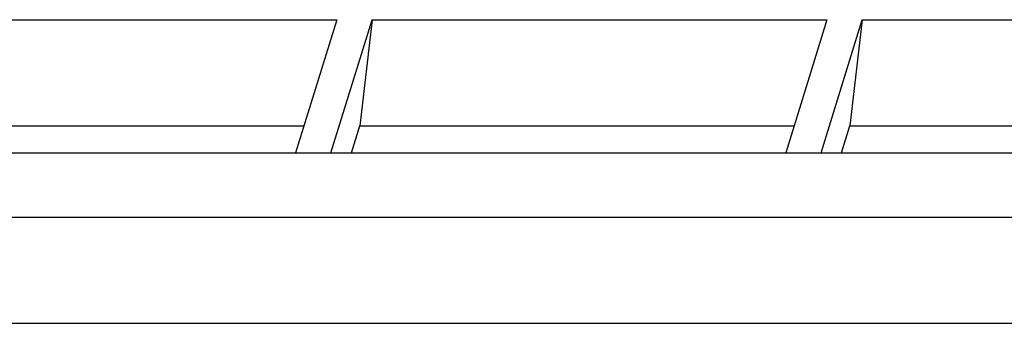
# Model space of a CAD drawing. Header units: millimetres. Extents: x 0 to 297, y 0 to 210.
# Tile 90 of 122: x 245.01 to 253.98, y 43.53 to 46.3. Entities that reach past the tile are written whole.
import ezdxf

# ---------------------------------------------------------------- set-up
doc = ezdxf.new("R2010")
doc.units = ezdxf.units.MM
doc.header["$LTSCALE"] = 16.335
doc.layers.get('0').update_dxf_attribs({"linetype": 'CONTINUOUS'})

msp = doc.modelspace()

# ---------------------------------------------------------------- linework, layer by layer
at = {"color": 7, "linetype": 'CONTINUOUS'}
for p, q in [((243.7551, 46.299), (247.8999, 46.299)), ((247.8999, 46.299), (247.5245, 45.0843)), ((247.8469, 45.0843), (248.2222, 46.299)), ((248.2222, 46.299), (248.1097, 45.3315)), ((248.2222, 46.299), (252.367, 46.299)), ((252.367, 46.299), (251.9916, 45.0843)), ((252.314, 45.0843), (252.6894, 46.299)), ((252.6894, 46.299), (252.5768, 45.3315)), ((252.6894, 46.299), (256.8341, 46.299)), ((243.6425, 45.3315), (247.6009, 45.3315)), ((248.0333, 45.0843), (248.1097, 45.3315)), ((248.1097, 45.3315), (252.068, 45.3315)), ((252.5004, 45.0843), (252.5768, 45.3315)), ((252.5768, 45.3315), (256.5352, 45.3315)), ((227.517, 45.0843), (262.5173, 45.0843)), ((227.3354, 44.4968), (262.3357, 44.4968)), ((262.9069, 43.5284), (227.9066, 43.5284))]:
    msp.add_line(p, q, dxfattribs=at)

doc.saveas('drawing.dxf')
